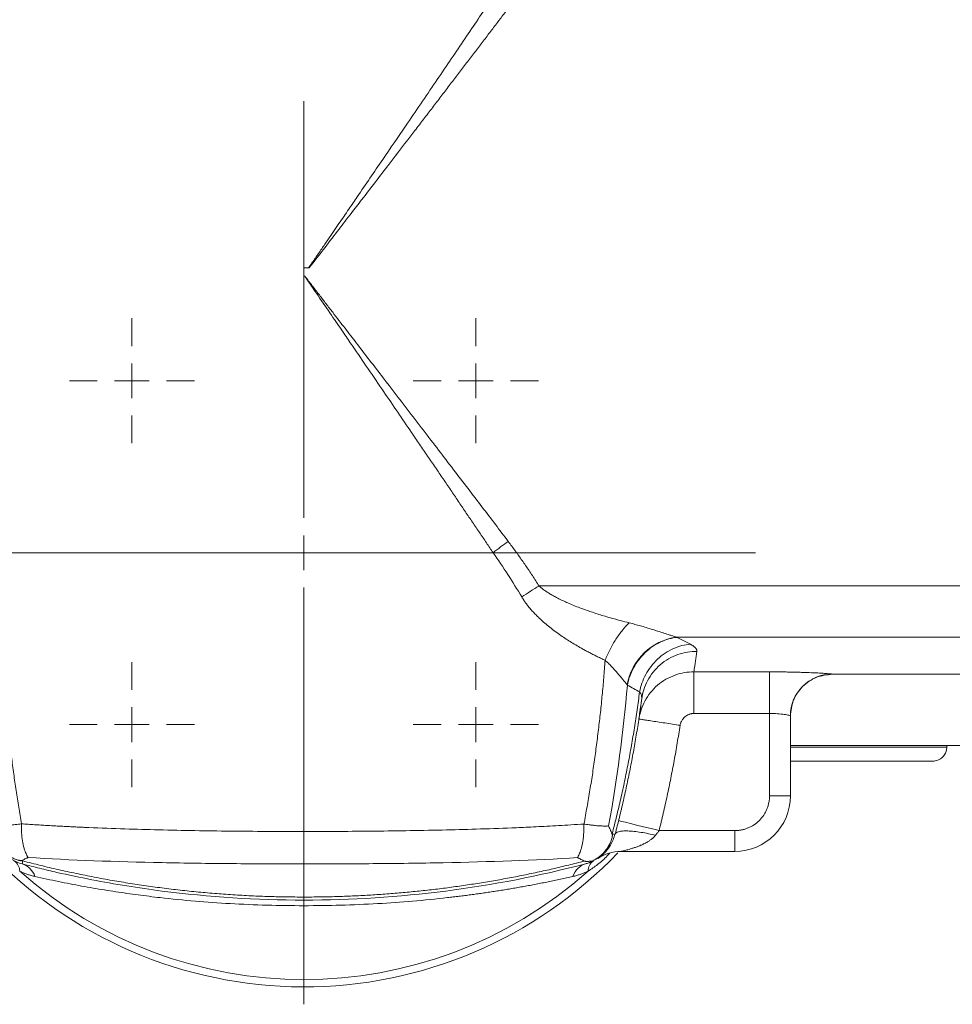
# Model space of a CAD drawing. Header units: millimetres. Extents: x 38 to 1003, y -143 to 975.
# Tile 3 of 29: x 246 to 380, y -143 to -1. Entities that reach past the tile are written whole.
import ezdxf

# ---------------------------------------------------------------- set-up
doc = ezdxf.new("R2010")
doc.units = ezdxf.units.MM

# ---------------------------------------------------------------- blocks, each defined once
blk = doc.blocks.new('SW_CENTERMARKSYMBOL_11')
at = {"color": 0, "linetype": 'Continuous', "lineweight": 0}
for p, q in [((0, 5), (0, 65)), ((0, 0), (0, 2.5)), ((-5, 0), (-65, 0)), ((0, 0), (-2.5, 0)), ((0, 0), (0, -2.5)), ((0, 0), (2.5, 0)), ((5, 0), (65, 0)), ((0, -5), (0, -65))]:
    blk.add_line(p, q, dxfattribs=at)
blk = doc.blocks.new('SW_CENTERMARKSYMBOL_12')
at = {"color": 0, "linetype": 'Continuous', "lineweight": 0}
for p, q in [((0, 5), (0, 9)), ((0, 0), (0, 2.5)), ((-5, 0), (-9, 0)), ((0, 0), (-2.5, 0)), ((0, 0), (0, -2.5)), ((0, 0), (2.5, 0)), ((5, 0), (9, 0)), ((0, -5), (0, -9))]:
    blk.add_line(p, q, dxfattribs=at)
blk = doc.blocks.new('SW_CENTERMARKSYMBOL_13')
at = {"color": 0, "linetype": 'Continuous', "lineweight": 0}
for p, q in [((0, 5), (0, 9)), ((0, 0), (0, 2.5)), ((-5, 0), (-9, 0)), ((0, 0), (-2.5, 0)), ((0, 0), (0, -2.5)), ((0, 0), (2.5, 0)), ((5, 0), (9, 0)), ((0, -5), (0, -9))]:
    blk.add_line(p, q, dxfattribs=at)
blk = doc.blocks.new('SW_CENTERMARKSYMBOL_14')
at = {"color": 0, "linetype": 'Continuous', "lineweight": 0}
for p, q in [((0, 5), (0, 9)), ((0, 0), (0, 2.5)), ((-5, 0), (-9, 0)), ((0, 0), (-2.5, 0)), ((0, 0), (0, -2.5)), ((0, 0), (2.5, 0)), ((5, 0), (9, 0)), ((0, -5), (0, -9))]:
    blk.add_line(p, q, dxfattribs=at)
blk = doc.blocks.new('SW_CENTERMARKSYMBOL_15')
at = {"color": 0, "linetype": 'Continuous', "lineweight": 0}
for p, q in [((0, 5), (0, 9)), ((0, 0), (0, 2.5)), ((-5, 0), (-9, 0)), ((0, 0), (-2.5, 0)), ((0, 0), (0, -2.5)), ((0, 0), (2.5, 0)), ((5, 0), (9, 0)), ((0, -5), (0, -9))]:
    blk.add_line(p, q, dxfattribs=at)

msp = doc.modelspace()

# ---------------------------------------------------------------- linework, layer by layer
at = {"color": 7, "linetype": 'Continuous', "lineweight": 15}
for p, q in [((287.15, -37.08), (286.47, -37.08)), ((286.47, -38.28), (286.6, -38.28)), ((286.6, -38.28), (286.62, -38.28)), ((242.56, -78.08), (313.7, -78.08)), ((320.32, -82.87), (400.22, -82.87)), ((340.09, -90.23), (400.22, -90.23)), ((342.58, -95.23), (353.47, -95.23)), ((342.58, -95.23), (342.58, -101.22)), ((362.47, -95.58), (400.22, -95.58)), ((335.07, -98.97), (335.08, -99.1)), ((342.58, -101.22), (353.47, -101.22)), ((353.47, -101.22), (353.47, -113.08)), ((356.47, -101.56), (356.47, -113.08)), ((384.47, -105.83), (356.47, -105.83)), ((378.97, -106.08), (378.97, -105.83)), ((353.47, -113.08), (356.47, -113.08)), ((337.57, -118.08), (348.47, -118.08)), ((348.47, -118.08), (348.47, -121.08)), ((332.06, -121.08), (348.47, -121.08)), ((286.47, -127.64), (286.47, -128.08))]:
    msp.add_line(p, q, dxfattribs=at)
at = {"color": 8, "linetype": 'Continuous', "lineweight": 15}
for p, q in [((362.47, -95.56), (362.47, -95.58)), ((378.97, -106.08), (356.47, -106.08))]:
    msp.add_line(p, q, dxfattribs=at)
at = {"color": 7, "linetype": 'Continuous', "lineweight": 15, "flags": 128}
for points in [[(353.47, -95.23), (353.47, -95.4), (353.47, -95.78), (353.47, -96.36), (353.47, -97.11), (353.47, -98), (353.47, -99), (353.47, -100.09), (353.47, -101.22)], [(331.75, -116.64), (331.86, -116.67), (332.19, -116.75), (332.73, -116.88), (333.46, -117.06), (334.34, -117.28), (335.35, -117.53), (336.44, -117.8), (337.57, -118.08)]]:
    msp.add_lwpolyline(points, dxfattribs=at)
at = {"color": 7, "linetype": 'Continuous', "lineweight": 15}
for centre, radius, start, end in [((343.41, -115.86), 48.07, 124.95, 128.1842), ((339.7, -116.53), 38.84, 119.9341, 124.302), ((341.31, -98.62), 8.48, 98.2665, 169.5803), ((362.47, -101.56), 6, 89.9966, 179.9966), ((348.47, -113.08), 8, 270, 0), ((286.47, -78.08), 62.5, 223.3524, 316.2883), ((332.06, -127.08), 6, 90, 123.4192), ((243.82, -123.89), 1.75, 358.8517, 56.1667), ((245.07, -125.56), 2.83, 18.1326, 71.6695), ((329.11, -123.89), 1.75, 123.8332, 181.1484), ((286.47, -78.08), 61.43, 228.2644, 311.7356)]:
    msp.add_arc(centre, radius, start, end, dxfattribs=at)
for points, knots in [([(287.15, -37.08), (287.47, -36.61), (288.1, -35.69), (289.02, -34.34), (289.9, -33.07), (290.72, -31.86), (291.5, -30.72), (292.23, -29.66), (292.91, -28.66), (293.54, -27.74), (295.17, -25.36), (297.68, -21.67), (300.73, -17.2), (303.26, -13.49), (305.37, -10.39), (307.41, -7.38), (309.38, -4.48), (311.28, -1.67), (313.11, 1.04), (314.3, 2.81), (314.89, 3.68)], [0, 0, 0, 0, 0.034677, 0.067629, 0.098857, 0.12836, 0.156139, 0.182193, 0.206523, 0.229129, 0.250009, 0.381615, 0.500011, 0.578475, 0.654593, 0.728366, 0.799793, 0.868874, 0.93561, 1, 1, 1, 1]), ([(317.16, 1.99), (316.82, 1.54), (316.14, 0.64), (315.09, -0.73), (314.03, -2.13), (312.95, -3.55), (311.85, -5), (310.72, -6.47), (309.58, -7.97), (308.41, -9.5), (307.23, -11.05), (306.02, -12.63), (304.8, -14.23), (303.55, -15.86), (301.53, -18.49), (298.6, -22.31), (295.6, -26.22), (293.19, -29.34), (291.44, -31.62), (289.43, -34.24), (287.99, -36.1), (287.24, -37.08)], [0, 0, 0, 0, 0.034623, 0.069885, 0.105788, 0.14233, 0.179512, 0.217334, 0.255797, 0.294899, 0.334642, 0.375024, 0.416047, 0.45771, 0.500014, 0.618422, 0.750007, 0.799524, 0.857695, 0.924521, 1, 1, 1, 1]), ([(313.7, -78.08), (313.38, -77.61), (312.73, -76.64), (311.74, -75.18), (310.73, -73.69), (309.7, -72.17), (308.66, -70.63), (307.59, -69.05), (306.5, -67.45), (305.39, -65.81), (304.26, -64.15), (303.11, -62.47), (301.02, -59.39), (297.8, -54.67), (294.55, -49.91), (292.11, -46.34), (290.55, -44.06), (288.68, -41.32), (287.33, -39.35), (286.6, -38.28)], [0, 0, 0, 0, 0.0361931, 0.0730812, 0.1106645, 0.1489428, 0.1879163, 0.227585, 0.2679489, 0.309008, 0.3507623, 0.3932119, 0.4363567, 0.5828239, 0.7484791, 0.7942108, 0.8513749, 0.9199713, 1, 1, 1, 1]), ([(286.62, -38.28), (286.97, -38.74), (287.66, -39.64), (288.68, -40.96), (289.66, -42.24), (290.6, -43.46), (291.5, -44.63), (292.37, -45.75), (293.19, -46.82), (295.02, -49.2), (297.73, -52.72), (300.94, -56.91), (303.6, -60.38), (305.83, -63.29), (307.98, -66.1), (310.06, -68.82), (312.07, -71.45), (314, -73.99), (315.26, -75.65), (315.88, -76.47)], [0, 0, 0, 0, 0.035914, 0.070495, 0.103743, 0.135659, 0.166241, 0.195491, 0.223408, 0.249993, 0.381913, 0.499984, 0.57847, 0.654604, 0.728386, 0.799817, 0.868896, 0.935623, 1, 1, 1, 1]), ([(315.88, -76.47), (316.05, -76.69), (316.39, -77.14), (316.89, -77.82), (317.38, -78.51), (317.88, -79.21), (318.37, -79.92), (318.86, -80.64), (319.35, -81.38), (319.84, -82.12), (320.16, -82.62), (320.32, -82.87)], [0, 0, 0, 0, 0.107176, 0.215312, 0.324417, 0.434503, 0.54558, 0.657659, 0.770748, 0.884859, 1, 1, 1, 1]), ([(242.56, -78.08), (242.56, -78.52), (242.57, -79.4), (242.58, -80.71), (242.6, -82.03), (242.62, -83.34), (242.65, -84.66), (242.69, -85.97), (242.74, -87.28), (242.79, -88.59), (242.86, -89.9), (242.92, -91.21), (243, -92.52), (243.08, -93.83), (243.17, -95.13), (243.27, -96.44), (243.41, -98.13), (243.59, -100.19), (243.83, -102.63), (244.1, -105.06), (244.39, -107.48), (244.71, -109.9), (245.06, -112.31), (245.43, -114.71), (245.69, -116.3), (245.83, -117.1)], [0, 0, 0, 0, 0.033377, 0.066739, 0.100089, 0.133428, 0.166759, 0.200083, 0.233402, 0.266719, 0.300035, 0.333353, 0.366674, 0.400001, 0.433335, 0.466678, 0.500033, 0.562594, 0.625112, 0.687599, 0.750067, 0.81253, 0.874998, 0.937484, 1, 1, 1, 1]), ([(320.32, -82.87), (320.38, -82.92), (320.5, -83.04), (320.71, -83.2), (320.92, -83.37), (321.15, -83.53), (321.4, -83.7), (321.65, -83.87), (321.93, -84.03), (322.21, -84.2), (322.52, -84.37), (322.83, -84.54), (323.54, -84.9), (324.72, -85.45), (326.34, -86.09), (328.07, -86.69), (329.56, -87.16), (330.9, -87.55), (332.05, -87.87), (332.86, -88.07), (333.28, -88.18)], [0, 0, 0, 0, 0.017314, 0.03546, 0.054454, 0.074311, 0.095045, 0.116666, 0.139185, 0.16261, 0.18695, 0.21221, 0.238399, 0.354038, 0.488324, 0.607831, 0.743006, 0.821321, 0.906984, 1, 1, 1, 1]), ([(329.81, -93.57), (329.63, -93.48), (329.26, -93.31), (328.72, -93.05), (328.18, -92.78), (327.65, -92.51), (327.12, -92.23), (326.22, -91.74), (324.99, -91.02), (323.4, -89.98), (321.88, -88.86), (320.73, -87.88), (319.98, -87.16), (319.54, -86.71), (319.13, -86.25), (318.75, -85.8), (318.41, -85.35), (318.09, -84.9), (317.9, -84.59), (317.81, -84.44)], [0, 0, 0, 0, 0.041394, 0.082424, 0.123096, 0.163415, 0.203388, 0.243019, 0.368909, 0.488212, 0.618607, 0.738022, 0.779837, 0.820102, 0.858861, 0.896168, 0.932082, 0.966668, 1, 1, 1, 1]), ([(329.81, -93.57), (330.02, -93.05), (330.25, -92.52), (330.78, -91.49), (331.07, -90.99), (331.67, -90.05), (331.99, -89.61), (332.64, -88.82), (332.96, -88.47), (333.28, -88.18)], [0, 0, 0, 0, 0.25, 0.25, 0.5, 0.5, 0.75, 0.75, 1, 1, 1, 1]), ([(333.28, -88.18), (333.42, -88.21), (333.69, -88.28), (334.09, -88.39), (334.49, -88.49), (334.88, -88.6), (335.46, -88.77), (336.2, -88.99), (337.13, -89.29), (338.04, -89.58), (338.79, -89.82), (339.34, -90), (339.73, -90.12), (339.98, -90.19), (340.09, -90.23)], [0, 0, 0, 0, 0.052841, 0.105481, 0.157944, 0.210254, 0.262434, 0.390028, 0.514886, 0.658279, 0.794209, 0.864552, 0.93309, 1, 1, 1, 1]), ([(340.17, -90.27), (339.4, -90.35), (338.59, -90.56), (337.01, -91.3), (336.24, -91.82), (334.9, -93.11), (334.33, -93.87), (333.46, -95.47), (333.17, -96.32), (333.01, -97.13)], [0, 0, 0, 0, 0.25, 0.25, 0.5, 0.5, 0.75, 0.75, 1, 1, 1, 1]), ([(340.17, -90.27), (340.3, -90.34), (340.57, -90.47), (340.96, -90.67), (341.34, -90.87), (341.71, -91.07), (341.95, -91.19), (342.07, -91.26)], [0, 0, 0, 0, 0.2002, 0.400285, 0.60027, 0.80017, 1, 1, 1, 1]), ([(334.77, -98.11), (334.93, -97.29), (335.22, -96.43), (336.09, -94.81), (336.67, -94.05), (338.05, -92.76), (338.83, -92.24), (340.46, -91.52), (341.29, -91.32), (342.07, -91.26)], [0, 0, 0, 0, 0.25, 0.25, 0.5, 0.5, 0.75, 0.75, 1, 1, 1, 1]), ([(342.07, -91.26), (342.11, -91.28), (342.2, -91.32), (342.31, -91.39), (342.41, -91.45), (342.51, -91.52), (342.6, -91.59), (342.68, -91.65), (342.75, -91.72), (342.83, -91.8), (342.92, -91.91), (342.98, -92.04), (343.02, -92.16), (343.01, -92.25), (343.01, -92.29)], [0, 0, 0, 0, 0.062932, 0.125731, 0.188439, 0.251097, 0.313748, 0.376433, 0.439194, 0.502072, 0.626612, 0.750898, 0.875252, 1, 1, 1, 1]), ([(343.01, -92.29), (342.57, -92.28), (342.12, -92.32), (341.2, -92.47), (340.74, -92.59), (339.83, -92.91), (339.38, -93.11), (338.52, -93.6), (338.11, -93.89), (337.36, -94.54), (337.01, -94.9), (336.4, -95.67), (336.13, -96.08), (335.69, -96.92), (335.51, -97.36), (335.23, -98.23), (335.14, -98.67), (335.08, -99.1)], [0, 0, 0, 0, 0.125, 0.125, 0.25, 0.25, 0.375, 0.375, 0.5, 0.5, 0.625, 0.625, 0.75, 0.75, 0.875, 0.875, 1, 1, 1, 1]), ([(343.01, -92.29), (343, -92.37), (342.98, -92.54), (342.94, -92.78), (342.91, -93.01), (342.88, -93.22), (342.85, -93.43), (342.82, -93.62), (342.79, -93.8), (342.77, -93.97), (342.74, -94.18), (342.7, -94.42), (342.66, -94.67), (342.63, -94.89), (342.6, -95.08), (342.58, -95.18), (342.58, -95.23)], [0, 0, 0, 0, 0.0583288, 0.1159671, 0.172915, 0.2291726, 0.2847398, 0.3396167, 0.3938034, 0.4472999, 0.5001061, 0.602223, 0.7032705, 0.803249, 0.9021587, 1, 1, 1, 1]), ([(326.76, -117.13), (326.84, -116.72), (326.99, -115.9), (327.21, -114.67), (327.42, -113.44), (327.63, -112.21), (327.83, -110.98), (328.02, -109.74), (328.2, -108.51), (328.37, -107.27), (328.54, -106.03), (328.7, -104.79), (328.85, -103.55), (329, -102.3), (329.14, -101.06), (329.27, -99.81), (329.39, -98.57), (329.51, -97.32), (329.62, -96.07), (329.72, -94.82), (329.78, -93.98), (329.81, -93.57)], [0, 0, 0, 0, 0.052871, 0.105699, 0.158485, 0.211233, 0.263946, 0.316627, 0.36928, 0.421906, 0.47451, 0.527094, 0.579662, 0.632217, 0.684761, 0.737299, 0.789833, 0.842367, 0.894904, 0.947447, 1, 1, 1, 1]), ([(329.81, -93.57), (329.98, -93.71), (330.13, -93.85), (330.44, -94.15), (330.6, -94.31), (331.04, -94.77), (331.32, -95.09), (331.85, -95.72), (332.1, -96.02), (332.57, -96.6), (332.79, -96.87), (332.97, -97.09)], [0, 0, 0, 0, 0.125, 0.125, 0.25, 0.25, 0.5, 0.5, 0.75, 0.75, 1, 1, 1, 1]), ([(334.67, -102.02), (334.8, -101.16), (335.08, -100.27), (335.76, -99.01), (336.03, -98.6), (336.64, -97.84), (336.98, -97.48), (337.73, -96.84), (338.14, -96.55), (338.99, -96.06), (339.43, -95.86), (340.78, -95.37), (341.71, -95.23), (342.58, -95.23)], [0, 0, 0, 0, 0.25, 0.25, 0.375, 0.375, 0.5, 0.5, 0.625, 0.625, 0.75, 0.75, 1, 1, 1, 1]), ([(353.47, -95.23), (353.56, -95.23), (353.76, -95.23), (354.05, -95.23), (354.34, -95.23), (354.63, -95.23), (354.92, -95.23), (355.4, -95.24), (356.07, -95.25), (356.9, -95.27), (357.69, -95.29), (358.7, -95.32), (359.85, -95.36), (360.79, -95.41), (361.4, -95.45), (361.78, -95.48), (362.09, -95.51), (362.28, -95.53), (362.39, -95.54), (362.45, -95.55), (362.46, -95.56), (362.47, -95.56)], [0, 0, 0, 0, 0.02108, 0.042111, 0.063115, 0.084112, 0.105124, 0.126172, 0.189191, 0.25214, 0.315005, 0.377744, 0.502704, 0.62723, 0.689507, 0.75163, 0.813794, 0.875852, 0.917282, 0.9586, 1, 1, 1, 1]), ([(356.47, -101.58), (356.55, -100.83), (356.67, -99.67), (357.42, -98.27), (358.19, -97.31), (359.15, -96.54), (360.55, -95.79), (361.71, -95.66), (362.47, -95.58)], [0, 0, 0, 0, 0.239457, 0.368361, 0.5, 0.631639, 0.760543, 1, 1, 1, 1]), ([(330.83, -118.54), (330.93, -118.12), (331.15, -117.28), (331.46, -116.02), (331.77, -114.76), (332.06, -113.49), (332.34, -112.22), (332.62, -110.95), (332.88, -109.67), (333.13, -108.4), (333.37, -107.12), (333.6, -105.84), (333.82, -104.55), (334.03, -103.27), (334.23, -101.98), (334.42, -100.69), (334.6, -99.4), (334.71, -98.54), (334.77, -98.11)], [0, 0, 0, 0, 0.062415, 0.12484, 0.187275, 0.249721, 0.312177, 0.374645, 0.437124, 0.499615, 0.562118, 0.624633, 0.687161, 0.749702, 0.812256, 0.874823, 0.937405, 1, 1, 1, 1]), ([(335.08, -99.1), (335.02, -99.51), (334.91, -100.33), (334.74, -101.56), (334.55, -102.79), (334.35, -104.02), (334.14, -105.25), (333.93, -106.47), (333.7, -107.69), (333.47, -108.91), (333.23, -110.13), (332.97, -111.35), (332.71, -112.56), (332.44, -113.77), (332.16, -114.98), (331.86, -116.18), (331.57, -117.39), (331.36, -118.19), (331.25, -118.59)], [0, 0, 0, 0, 0.062648, 0.125276, 0.187884, 0.250472, 0.31304, 0.375589, 0.438117, 0.500627, 0.563116, 0.625586, 0.688037, 0.750468, 0.81288, 0.875273, 0.937646, 1, 1, 1, 1]), ([(335.08, -99.1), (334.98, -99.83), (334.9, -100.44), (334.76, -101.42), (334.7, -101.78), (334.67, -102.02)], [0, 0, 0, 0, 0.5, 0.5, 1, 1, 1, 1]), ([(335.09, -98.99), (335.12, -98.79), (335.19, -98.39), (335.31, -98), (335.37, -97.8)], [0, 0, 0, 0, 0.48587, 1, 1, 1, 1]), ([(334.67, -102.02), (334.67, -102.02), (334.7, -102.03), (334.83, -102.05), (334.94, -102.06), (335.23, -102.11), (335.41, -102.14), (335.85, -102.2), (336.11, -102.24), (336.69, -102.33), (337.01, -102.38), (337.69, -102.48), (338.05, -102.53), (338.78, -102.64), (339.15, -102.7), (339.89, -102.81), (340.25, -102.87), (340.6, -102.92)], [0, 0, 0, 0, 0.125, 0.125, 0.25, 0.25, 0.375, 0.375, 0.5, 0.5, 0.625, 0.625, 0.75, 0.75, 0.875, 0.875, 1, 1, 1, 1]), ([(342.58, -101.22), (342.53, -101.22), (342.44, -101.22), (342.3, -101.24), (342.16, -101.26), (342.02, -101.3), (341.82, -101.37), (341.57, -101.5), (341.28, -101.71), (341.03, -101.96), (340.85, -102.22), (340.72, -102.47), (340.64, -102.69), (340.61, -102.84), (340.6, -102.92)], [0, 0, 0, 0, 0.049334, 0.098688, 0.148356, 0.198622, 0.249764, 0.37395, 0.499959, 0.625766, 0.750233, 0.834885, 0.917702, 1, 1, 1, 1]), ([(353.47, -101.22), (353.86, -101.22), (354.25, -101.23), (354.97, -101.28), (355.3, -101.32), (355.86, -101.4), (356.08, -101.44), (356.39, -101.51), (356.47, -101.54), (356.47, -101.56)], [0, 0, 0, 0, 0.25, 0.25, 0.5, 0.5, 0.75, 0.75, 1, 1, 1, 1]), ([(340.6, -102.92), (340.53, -103.35), (340.4, -104.19), (340.19, -105.47), (339.98, -106.74), (339.75, -108.01), (339.51, -109.27), (339.26, -110.54), (339.01, -111.8), (338.74, -113.06), (338.46, -114.32), (338.18, -115.58), (337.88, -116.83), (337.68, -117.67), (337.57, -118.08)], [0, 0, 0, 0, 0.083379, 0.166733, 0.250067, 0.333386, 0.416695, 0.499999, 0.583303, 0.666612, 0.749931, 0.833266, 0.91662, 1, 1, 1, 1]), ([(377.3, -108.05), (377.58, -108.01), (377.85, -107.9), (378.3, -107.6), (378.48, -107.41), (378.75, -107.02), (378.84, -106.82), (378.95, -106.43), (378.97, -106.25), (378.97, -106.08)], [0, 0, 0, 0, 0.25, 0.25, 0.5, 0.5, 0.75, 0.75, 1, 1, 1, 1]), ([(356.47, -108.08), (356.89, -108.08), (359.13, -108.08), (362.6, -108.08), (365.96, -108.08), (368.14, -108.08), (369.45, -108.08), (370.62, -108.08), (371.69, -108.08), (372.77, -108.08), (373.94, -108.08), (375.14, -108.08), (376.22, -108.08), (377.05, -108.07), (377.22, -108.06), (377.3, -108.05)], [0, 0, 0, 0, 0.030866, 0.164793, 0.298181, 0.350188, 0.400767, 0.449946, 0.497752, 0.547495, 0.612415, 0.692366, 0.785238, 0.888637, 1, 1, 1, 1]), ([(348.47, -118.08), (348.53, -118.08), (348.66, -118.08), (348.86, -118.07), (349.05, -118.05), (349.25, -118.02), (349.54, -117.97), (349.92, -117.88), (350.38, -117.71), (350.83, -117.5), (351.39, -117.16), (352.02, -116.64), (352.55, -116.01), (352.88, -115.44), (353.09, -115), (353.26, -114.54), (353.36, -114.11), (353.43, -113.74), (353.46, -113.41), (353.46, -113.19), (353.47, -113.08)], [0, 0, 0, 0, 0.025064, 0.050064, 0.07504, 0.100029, 0.125071, 0.18755, 0.2501, 0.312579, 0.375129, 0.500007, 0.624885, 0.687364, 0.749914, 0.812393, 0.874943, 0.916612, 0.958238, 1, 1, 1, 1]), ([(242.26, -117.3), (242.27, -117.3), (242.32, -117.31), (242.42, -117.32), (242.61, -117.33), (242.89, -117.34), (243.29, -117.34), (243.69, -117.32), (244.11, -117.3), (244.51, -117.26), (244.94, -117.22), (245.37, -117.17), (245.68, -117.12), (245.83, -117.1)], [0, 0, 0, 0, 0.015625, 0.061473, 0.124062, 0.249126, 0.368918, 0.499365, 0.600488, 0.701353, 0.801717, 0.901341, 1, 1, 1, 1]), ([(245.83, -117.1), (245.83, -117.16), (245.83, -117.27), (245.82, -117.48), (245.83, -117.86), (245.86, -118.59), (245.96, -119.58), (246.15, -120.45), (246.32, -120.97), (246.44, -121.29), (246.55, -121.54), (246.66, -121.76), (246.73, -121.88), (246.76, -121.93), (246.77, -121.95)], [0, 0, 0, 0, 0.0266739, 0.0533552, 0.1067123, 0.2133758, 0.4264796, 0.6395389, 0.746165, 0.7888517, 0.8810481, 0.946575, 0.9860663, 1, 1, 1, 1]), ([(245.83, -117.1), (246.15, -117.12), (246.77, -117.17), (247.7, -117.23), (248.6, -117.28), (249.48, -117.34), (250.33, -117.39), (251.16, -117.43), (251.95, -117.47), (252.72, -117.51), (253.46, -117.55), (254.18, -117.58), (254.86, -117.61), (257.02, -117.71), (260.57, -117.84), (265.67, -117.98), (270.72, -118.09), (275.9, -118.16), (281.07, -118.2), (286.28, -118.21), (291.48, -118.2), (296.65, -118.16), (301.84, -118.09), (306.9, -117.99), (312, -117.85), (315.79, -117.71), (318.44, -117.6), (319.91, -117.53), (321.48, -117.45), (323.16, -117.35), (324.93, -117.25), (326.14, -117.17), (326.76, -117.13)], [0, 0, 0, 0, 0.012512, 0.02464, 0.036385, 0.047745, 0.058721, 0.069313, 0.079521, 0.089346, 0.098786, 0.107842, 0.116514, 0.124802, 0.189761, 0.249753, 0.313452, 0.374828, 0.437758, 0.499971, 0.562213, 0.625125, 0.686541, 0.750213, 0.81028, 0.87518, 0.892341, 0.91096, 0.931035, 0.952566, 0.975555, 1, 1, 1, 1]), ([(325.83, -121.97), (325.84, -121.94), (325.91, -121.83), (326.06, -121.54), (326.21, -121.19), (326.32, -120.84), (326.41, -120.54), (326.51, -120.12), (326.61, -119.61), (326.69, -119.03), (326.73, -118.49), (326.76, -117.98), (326.77, -117.56), (326.76, -117.27), (326.76, -117.13)], [0, 0, 0, 0, 0.028988, 0.114864, 0.259481, 0.309417, 0.362728, 0.464859, 0.575059, 0.669321, 0.78749, 0.859035, 0.92991, 1, 1, 1, 1]), ([(326.76, -117.13), (326.81, -117.13), (327, -117.16), (327.32, -117.21), (327.64, -117.26), (328.01, -117.3), (328.4, -117.35), (328.84, -117.39), (329.21, -117.41), (329.53, -117.42), (329.83, -117.43), (330.09, -117.42), (330.25, -117.41), (330.32, -117.4)], [0, 0, 0, 0, 0.031197, 0.125155, 0.211149, 0.250303, 0.387296, 0.500499, 0.601369, 0.701994, 0.80213, 0.901541, 1, 1, 1, 1]), ([(330.32, -117.4), (330.35, -117.48), (330.42, -117.64), (330.54, -117.91), (330.68, -118.22), (330.77, -118.44), (330.82, -118.56)], [0, 0, 0, 0, 0.188468, 0.417931, 0.688429, 1, 1, 1, 1]), ([(241.81, -119.02), (241.87, -119.21), (241.95, -119.4), (242.13, -119.78), (242.23, -119.97), (242.56, -120.53), (242.83, -120.89), (243.33, -121.41), (243.51, -121.57), (243.91, -121.89), (244.13, -122.05), (244.6, -122.34), (244.85, -122.47), (245.39, -122.7), (245.68, -122.8), (245.96, -122.87)], [0, 0, 0, 0, 0.125, 0.125, 0.25, 0.25, 0.5, 0.5, 0.625, 0.625, 0.75, 0.75, 0.875, 0.875, 1, 1, 1, 1]), ([(327.85, -122.53), (328.12, -122.41), (328.78, -122.12), (329.73, -121.33), (330.71, -120.15), (331.06, -119.13), (331.25, -118.59)], [0, 0, 0, 0, 0.1614943, 0.4048781, 0.682529, 1, 1, 1, 1]), ([(327.95, -122.47), (328.03, -122.43), (328.17, -122.36), (328.36, -122.25), (328.57, -122.12), (328.81, -121.96), (329.16, -121.69), (329.57, -121.32), (330, -120.81), (330.36, -120.26), (330.6, -119.76), (330.74, -119.37), (330.81, -119.12), (330.84, -118.94), (330.85, -118.81), (330.85, -118.71), (330.84, -118.62), (330.83, -118.58), (330.82, -118.56)], [0, 0, 0, 0, 0.046956, 0.088661, 0.125057, 0.187769, 0.250104, 0.376949, 0.50008, 0.631694, 0.750002, 0.816453, 0.874993, 0.905216, 0.932379, 0.956867, 0.979189, 1, 1, 1, 1]), ([(331.25, -118.59), (331.25, -118.6), (331.21, -118.6), (331.07, -118.58), (330.96, -118.57), (330.83, -118.54)], [0, 0, 0, 0, 0.5, 0.5, 1, 1, 1, 1]), ([(331.25, -118.59), (331.29, -118.44), (331.45, -118.32), (331.91, -118.19), (332.09, -118.16), (332.53, -118.13), (332.79, -118.13), (333.35, -118.14), (333.65, -118.16), (334.3, -118.23), (334.64, -118.28), (335.68, -118.44), (336.39, -118.59), (337.06, -118.76)], [0, 0, 0, 0, 0.25, 0.25, 0.375, 0.375, 0.5, 0.5, 0.625, 0.625, 0.75, 0.75, 1, 1, 1, 1]), ([(337.06, -118.76), (337.03, -118.79), (336.97, -118.86), (336.88, -118.97), (336.78, -119.07), (336.67, -119.17), (336.55, -119.27), (336.36, -119.41), (336.08, -119.61), (335.71, -119.82), (335.32, -120.02), (334.97, -120.18), (334.58, -120.34), (334.19, -120.49), (333.79, -120.62), (333.43, -120.73), (333.1, -120.83), (332.79, -120.91), (332.51, -120.98), (332.31, -121.03), (332.18, -121.06), (332.11, -121.07), (332.07, -121.08), (332.06, -121.08), (332.06, -121.08)], [0, 0, 0, 0, 0.0209, 0.042575, 0.065064, 0.0884, 0.112612, 0.137728, 0.203346, 0.277378, 0.341637, 0.416167, 0.463988, 0.551794, 0.624325, 0.679746, 0.745243, 0.800095, 0.858973, 0.907364, 0.933583, 0.957352, 0.979247, 1, 1, 1, 1]), ([(337.57, -118.08), (337.54, -118.13), (337.47, -118.22), (337.36, -118.37), (337.22, -118.56), (337.11, -118.69), (337.06, -118.76)], [0, 0, 0, 0, 0.184389, 0.41252, 0.684391, 1, 1, 1, 1]), ([(242.13, -119.53), (242.17, -119.61), (242.25, -119.75), (242.39, -119.96), (242.53, -120.17), (242.67, -120.38), (242.85, -120.6), (243.04, -120.83), (243.25, -121.05), (243.47, -121.26), (243.8, -121.54), (244.22, -121.84), (244.69, -122.09), (245.07, -122.25), (245.31, -122.33), (245.5, -122.37), (245.63, -122.4), (245.74, -122.41), (245.82, -122.41), (245.86, -122.39), (245.88, -122.39)], [0, 0, 0, 0, 0.049373, 0.099091, 0.149133, 0.199476, 0.250097, 0.32086, 0.375137, 0.438048, 0.500174, 0.630908, 0.750106, 0.816875, 0.875101, 0.908165, 0.936541, 0.960729, 0.981496, 1, 1, 1, 1]), ([(328.75, -122.08), (329.23, -121.76), (329.77, -121.51), (330.9, -121.17), (331.48, -121.08), (332.06, -121.08)], [0, 0, 0, 0, 0.5, 0.5, 1, 1, 1, 1]), ([(245.88, -122.39), (246.03, -122.32), (246.17, -122.24), (246.4, -122.13), (246.47, -122.1), (246.58, -122.04), (246.62, -122.02), (246.67, -122), (246.69, -121.99), (246.72, -121.97), (246.74, -121.97), (246.75, -121.96), (246.76, -121.95), (246.76, -121.95), (246.77, -121.95), (246.77, -121.95)], [0, 0, 0, 0, 0.5, 0.5, 0.75, 0.75, 0.875, 0.875, 0.9375, 0.9375, 0.96875, 0.984375, 0.992187, 0.992187, 1, 1, 1, 1]), ([(245.88, -122.39), (245.9, -122.4), (245.94, -122.42), (245.98, -122.44), (246.01, -122.44)], [0, 0, 0, 0, 0.52594, 1, 1, 1, 1]), ([(245.96, -122.87), (245.95, -122.87), (245.95, -122.83), (245.97, -122.69), (245.98, -122.58), (246.01, -122.44)], [0, 0, 0, 0, 0.5, 0.5, 1, 1, 1, 1]), ([(245.96, -122.87), (246.79, -123.09), (247.62, -123.3), (249.27, -123.7), (250.1, -123.9), (252.6, -124.47), (254.27, -124.82), (259.29, -125.8), (262.66, -126.34), (272.82, -127.65), (279.64, -128.08), (286.47, -128.08)], [0, 0, 0, 0, 0.0625, 0.0625, 0.125, 0.125, 0.25, 0.25, 0.5, 0.5, 1, 1, 1, 1]), ([(246.01, -122.44), (246.43, -122.55), (247.28, -122.77), (248.56, -123.09), (249.84, -123.4), (251.13, -123.69), (252.41, -123.98), (253.7, -124.25), (254.99, -124.52), (256.28, -124.77), (257.58, -125.02), (258.88, -125.25), (260.18, -125.47), (261.48, -125.68), (262.78, -125.88), (264.09, -126.07), (265.39, -126.25), (266.7, -126.42), (268.01, -126.58), (269.32, -126.72), (270.64, -126.86), (271.95, -126.98), (273.27, -127.1), (274.58, -127.2), (275.9, -127.3), (277.22, -127.38), (278.54, -127.45), (279.86, -127.51), (281.18, -127.56), (282.5, -127.6), (283.82, -127.62), (285.14, -127.64), (286.03, -127.64), (286.47, -127.64)], [0, 0, 0, 0, 0.032206, 0.064414, 0.096625, 0.128837, 0.161052, 0.19327, 0.22549, 0.257713, 0.289939, 0.322169, 0.354401, 0.386637, 0.418877, 0.451121, 0.483368, 0.51562, 0.547876, 0.580137, 0.612402, 0.644672, 0.676946, 0.709226, 0.741511, 0.773802, 0.806098, 0.8384, 0.870707, 0.903021, 0.935341, 0.967667, 1, 1, 1, 1]), ([(246.77, -121.95), (252.95, -122.34), (259.43, -122.56), (269.38, -122.76), (272.74, -122.8), (279.49, -122.86), (282.88, -122.88), (289.67, -122.88), (293.07, -122.86), (299.83, -122.81), (303.18, -122.77), (313.14, -122.57), (319.63, -122.35), (325.83, -121.97)], [0, 0, 0, 0, 0.25, 0.25, 0.375, 0.375, 0.5, 0.5, 0.625, 0.625, 0.75, 0.75, 1, 1, 1, 1]), ([(286.47, -127.64), (286.86, -127.64), (287.63, -127.64), (288.8, -127.63), (289.97, -127.61), (291.14, -127.58), (292.31, -127.54), (293.47, -127.49), (294.64, -127.44), (295.81, -127.37), (296.97, -127.3), (298.13, -127.22), (299.3, -127.13), (300.46, -127.03), (301.62, -126.92), (302.78, -126.81), (303.94, -126.69), (305.1, -126.56), (306.26, -126.42), (307.41, -126.27), (308.57, -126.11), (309.72, -125.94), (310.87, -125.77), (312.03, -125.59), (313.17, -125.4), (314.32, -125.2), (315.47, -124.99), (316.61, -124.78), (317.76, -124.55), (318.9, -124.32), (320.04, -124.08), (321.17, -123.83), (322.31, -123.58), (323.44, -123.31), (324.57, -123.04), (325.7, -122.76), (326.45, -122.57), (326.83, -122.47)], [0, 0, 0, 0, 0.0286385, 0.0572718, 0.0859001, 0.1145235, 0.143142, 0.1717558, 0.200365, 0.2289697, 0.2575701, 0.2861661, 0.314758, 0.3433459, 0.3719298, 0.4005099, 0.4290862, 0.457659, 0.4862282, 0.5147941, 0.5433567, 0.5719161, 0.6004724, 0.6290258, 0.6575763, 0.6861241, 0.7146693, 0.7432119, 0.7717522, 0.8002901, 0.8288258, 0.8573595, 0.8858911, 0.9144209, 0.9429489, 0.9714752, 1, 1, 1, 1]), ([(286.47, -128.08), (293.29, -128.08), (300.12, -127.65), (313.66, -125.9), (320.37, -124.6), (326.97, -122.87)], [0, 0, 0, 0, 0.5, 0.5, 1, 1, 1, 1]), ([(325.17, -124.68), (325.36, -124.21), (325.62, -123.8), (326.24, -123.18), (326.59, -122.97), (326.97, -122.87)], [0, 0, 0, 0, 0.5, 0.5, 1, 1, 1, 1]), ([(325.83, -121.97), (325.83, -121.97), (325.83, -121.97), (325.84, -121.98), (325.84, -121.98), (325.85, -121.98), (325.86, -121.99), (325.9, -122.01), (325.97, -122.04), (326.04, -122.08), (326.16, -122.14), (326.25, -122.18), (326.5, -122.31), (326.66, -122.39), (326.83, -122.47)], [0, 0, 0, 0, 0.007812, 0.007812, 0.015625, 0.015625, 0.03125, 0.0625, 0.125, 0.25, 0.25, 0.5, 0.5, 1, 1, 1, 1]), ([(327.95, -122.47), (327.87, -122.48), (327.73, -122.49), (327.53, -122.5), (327.36, -122.51), (327.21, -122.51), (327.08, -122.51), (326.97, -122.5), (326.89, -122.49), (326.85, -122.47), (326.83, -122.47)], [0, 0, 0, 0, 0.201224, 0.367929, 0.500128, 0.638451, 0.750182, 0.8514, 0.934264, 1, 1, 1, 1]), ([(327.95, -122.47), (327.92, -122.49), (327.88, -122.52), (327.83, -122.55), (327.82, -122.56), (327.8, -122.56), (327.8, -122.57), (327.77, -122.58), (327.72, -122.61), (327.64, -122.65), (327.55, -122.69), (327.48, -122.71), (327.45, -122.72)], [0, 0, 0, 0, 0.2500043, 0.2857206, 0.3214369, 0.3351433, 0.3482502, 0.3750375, 0.5000398, 0.6753531, 0.8407179, 1, 1, 1, 1]), ([(247.76, -124.68), (247.67, -124.66), (247.49, -124.62), (247.23, -124.54), (246.96, -124.47), (246.66, -124.37), (246.33, -124.25), (245.95, -124.1), (245.7, -123.98), (245.57, -123.92)], [0, 0, 0, 0, 0.128163, 0.252789, 0.373961, 0.491773, 0.662669, 0.831952, 1, 1, 1, 1]), ([(325.17, -124.68), (324.87, -124.75), (324.28, -124.88), (323.39, -125.07), (322.51, -125.26), (321.62, -125.44), (320.75, -125.62), (319.87, -125.79), (319, -125.96), (318.14, -126.12), (317.27, -126.27), (316.41, -126.42), (315.56, -126.56), (314.7, -126.7), (313.85, -126.83), (313, -126.96), (312.16, -127.09), (311.32, -127.2), (310.48, -127.32), (309.64, -127.43), (308.81, -127.53), (307.97, -127.63), (305.77, -127.89), (302.19, -128.25), (297.05, -128.61), (291.81, -128.84), (286.47, -128.91), (281.12, -128.84), (275.88, -128.61), (270.74, -128.25), (266.9, -127.87), (264.19, -127.54), (262.6, -127.34), (260.99, -127.12), (259.38, -126.88), (257.75, -126.63), (256.12, -126.35), (254.47, -126.06), (252.81, -125.75), (251.14, -125.41), (249.45, -125.06), (248.33, -124.81), (247.76, -124.68)], [0, 0, 0, 0, 0.013381, 0.026608, 0.039683, 0.052607, 0.065383, 0.078012, 0.090497, 0.102841, 0.115044, 0.127111, 0.139043, 0.150843, 0.162514, 0.174059, 0.18548, 0.196781, 0.207965, 0.219036, 0.229996, 0.240849, 0.251599, 0.31547, 0.376165, 0.438768, 0.500006, 0.561243, 0.623846, 0.684541, 0.748412, 0.769024, 0.790023, 0.811434, 0.833281, 0.855583, 0.878362, 0.901636, 0.925421, 0.949734, 0.974589, 1, 1, 1, 1]), ([(327.36, -123.92), (327.28, -123.96), (327.13, -124.03), (326.91, -124.12), (326.68, -124.22), (326.45, -124.3), (326.13, -124.42), (325.7, -124.55), (325.35, -124.64), (325.17, -124.68)], [0, 0, 0, 0, 0.100709, 0.201813, 0.303393, 0.405531, 0.508307, 0.747165, 1, 1, 1, 1])]:
    msp.add_open_spline(points, degree=3, knots=knots, dxfattribs=at)
for points in [[(286.47, -37.08), (286.47, -37.42), (286.47, -37.75), (286.47, -38.08)], [(286.47, -38.08), (286.47, -38.15), (286.47, -38.22), (286.47, -38.28)], [(287.15, -37.08), (287.18, -37.08), (287.21, -37.08), (287.24, -37.08)], [(313.7, -78.08), (315.16, -80.15), (316.53, -82.28), (317.81, -84.44)], [(340.17, -90.27), (340.15, -90.26), (340.12, -90.24), (340.09, -90.23)], [(330.32, -117.4), (331.53, -110.74), (332.43, -103.96), (333.01, -97.13)], [(333.01, -97.13), (333, -97.12), (332.99, -97.1), (332.97, -97.09)], [(333.01, -97.13), (333.62, -97.47), (334.21, -97.79), (334.77, -98.11)], [(330.83, -118.54), (330.82, -118.55), (330.82, -118.55), (330.82, -118.56)], [(326.97, -122.87), (327.13, -122.83), (327.29, -122.78), (327.45, -122.72)]]:
    msp.add_open_spline(points, degree=3, dxfattribs=at)
at = {"color": 8, "linetype": 'Continuous', "lineweight": 15}
for points, knots in [([(334.77, -98.11), (334.88, -98.27), (335.07, -98.55), (335.07, -98.84), (335.07, -98.97)], [0, 0, 0, 0, 0.569059, 1, 1, 1, 1]), ([(330.47, -121.32), (330.35, -121.45), (329.83, -122.06), (328.77, -122.96), (327.82, -123.61), (327.36, -123.92)], [0, 0, 0, 0, 0.132649, 0.583168, 1, 1, 1, 1])]:
    msp.add_open_spline(points, degree=3, knots=knots, dxfattribs=at)

# ---------------------------------------------------------------- block references
at = {"color": 7, "linetype": 'Continuous', "lineweight": 0}
for name, p in [('SW_CENTERMARKSYMBOL_11', (286.47, -78.08)), ('SW_CENTERMARKSYMBOL_13', (261.72, -53.33)), ('SW_CENTERMARKSYMBOL_12', (311.21, -53.33)), ('SW_CENTERMARKSYMBOL_15', (261.72, -102.83)), ('SW_CENTERMARKSYMBOL_14', (311.21, -102.83))]:
    msp.add_blockref(name, p, dxfattribs=at)

doc.saveas('drawing.dxf')
